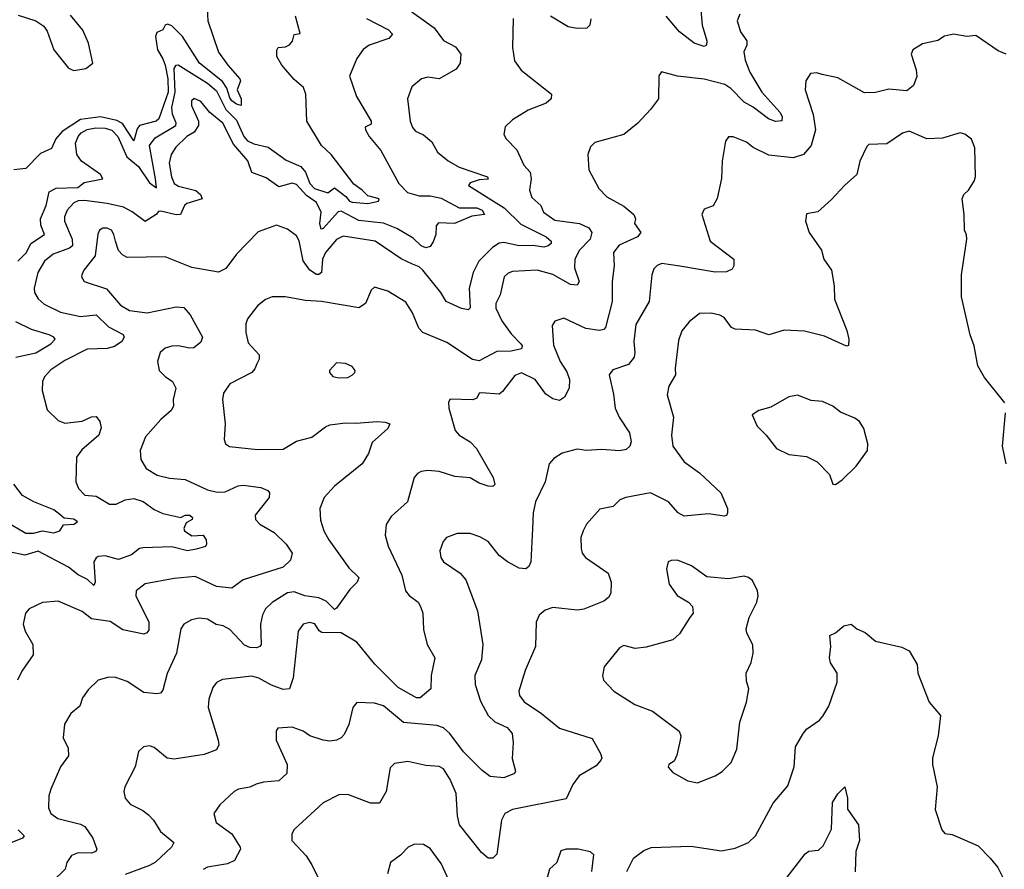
# Model space of a CAD drawing. Extents: x 2133461 to 2293071, y 753526 to 916327.
# Tile 182 of 256: x 2143832 to 2148253, y 860545 to 864360. Entities that reach past the tile are written whole.
import ezdxf

# ---------------------------------------------------------------- set-up
doc = ezdxf.new("R2010")
doc.units = 0

msp = doc.modelspace()

# ---------------------------------------------------------------- linework, layer by layer
at = {"layer": '0CON10XD'}
for points in [[(2144672.5, 864435), (2144676.9, 864355), (2144724.6, 864214.6), (2144766.4, 864155), (2144820, 864095), (2144823.8, 864085), (2144808.8, 864045), (2144825.8, 864005), (2144826, 863974), (2144805, 863980), (2144785, 863995.5), (2144775, 864009.1), (2144761.7, 864051.7), (2144742, 864082), (2144639.4, 864165), (2144563.3, 864285), (2144515, 864331.8), (2144495, 864339.5), (2144484.6, 864335.4), (2144475, 864314), (2144447.2, 864302.8), (2144441.3, 864285), (2144450.3, 864225), (2144475, 864184.8), (2144484.6, 864155), (2144496.4, 864095), (2144499.2, 864035), (2144457, 863915), (2144445, 863903.6), (2144369.3, 863885), (2144359.6, 863870.4), (2144345, 863815.6), (2144294.2, 863894.2), (2144267.4, 863907.4), (2144195, 863923), (2144105, 863911.3), (2144022.7, 863857.3), (2143994.1, 863825), (2143975, 863781.4), (2143925, 863758.8), (2143858.8, 863691.2), (2143805, 863685.2)], [(2146885.4, 864455), (2146896.2, 864335), (2146917.5, 864265), (2146915.5, 864245), (2146905, 864238.9), (2146860.5, 864255), (2146795, 864305.9), (2146735, 864375.4)], [(2143824.2, 863275), (2143862.7, 863315), (2143882.1, 863355), (2143942.7, 863395), (2143927.6, 863437.6), (2143925.3, 863465), (2143950.5, 863525), (2143963.7, 863586.3), (2143995, 863603.2), (2144093.5, 863606.5), (2144121.8, 863628.2), (2144205.6, 863645), (2144194.6, 863665), (2144109.2, 863725), (2144088.8, 863755), (2144082.9, 863805), (2144093.8, 863835), (2144108.5, 863851.5), (2144135, 863866.6), (2144173.3, 863875), (2144215, 863873), (2144245, 863864.1), (2144273, 863835), (2144313.7, 863743.7), (2144365, 863700.7), (2144415, 863627.4), (2144445.8, 863605), (2144441.4, 863645), (2144415.3, 863795), (2144440.1, 863829.9), (2144532.4, 863885), (2144535.2, 863895), (2144518.4, 863935), (2144515.7, 863965), (2144529.4, 864035), (2144525, 864140), (2144533.9, 864156.1), (2144543.4, 864156.6), (2144675, 864074.8), (2144715, 864040), (2144756.8, 863956.8), (2144805, 863908.2), (2144837.8, 863835), (2144855, 863815.3), (2144882.8, 863802.8), (2144948, 863788), (2145028.7, 863728.7), (2145095, 863700.7), (2145115.7, 863675.7), (2145135, 863624.8), (2145155, 863602.6), (2145215, 863581.9), (2145245, 863604.3), (2145295.9, 863565.9), (2145313.4, 863545), (2145325, 863540.3), (2145395.5, 863534.5), (2145442.5, 863545), (2145446, 863555), (2145395, 863568.5), (2145370, 863595), (2145331.5, 863621.5), (2145230, 863755), (2145187.7, 863795), (2145121.1, 863905), (2145116.2, 864025), (2145106, 864055), (2145065, 864091.4), (2145009.2, 864155), (2144986.2, 864195), (2144986.4, 864223.6), (2144992.5, 864235), (2145025, 864238.6), (2145042.9, 864247.1), (2145056.2, 864263.8), (2145065, 864293.3), (2145091.7, 864298.3), (2145070.7, 864375)], [(2143825, 864380), (2143905, 864354.2), (2143940.2, 864330.2), (2143955, 864308.5), (2143985.1, 864225.1), (2144051.5, 864141.5), (2144075, 864132.5), (2144129.2, 864140.8), (2144160, 864165), (2144140.2, 864255), (2144115, 864312.8), (2144060.6, 864380.6)], [(2145565, 864414.4), (2145693.3, 864323.3), (2145735, 864266.7), (2145788.3, 864238.3), (2145812, 864205), (2145809.4, 864165), (2145791.7, 864138.3), (2145715, 864094.6), (2145665, 864102.5), (2145636.2, 864095), (2145592, 864058), (2145572.5, 864005), (2145584.5, 863905), (2145595.4, 863875.4), (2145609.4, 863859.4), (2145645, 863842.2), (2145682.2, 863812.2), (2145708.1, 863765), (2145755.5, 863725.5), (2145805, 863698.1), (2145932.5, 863655), (2145935.7, 863644.3), (2145895, 863640.8), (2145855, 863628.1), (2145847.5, 863615), (2146007.1, 863515), (2146081.4, 863441.4), (2146196.1, 863385), (2146218.6, 863365), (2146218.1, 863355), (2146205, 863343.8), (2146185, 863338.8), (2146135.5, 863345.5), (2146075, 863344.8), (2146005, 863360), (2145984.3, 863355.8), (2145955, 863336.9), (2145894.2, 863275.8), (2145867.9, 863225), (2145849.5, 863155), (2145854.2, 863065.8), (2145845, 863057.5), (2145815, 863063.6), (2145747.5, 863095), (2145722.3, 863135), (2145641.3, 863235), (2145625, 863249.7), (2145595, 863261.8), (2145545, 863286.6), (2145427.5, 863365), (2145285, 863388.5), (2145255, 863373.1), (2145205.3, 863315), (2145192, 863285), (2145187.8, 863225), (2145175, 863215.5), (2145165, 863216.2), (2145135, 863235.9), (2145105, 863277.3), (2145086.5, 863366.5), (2145075, 863390), (2145035, 863420), (2144985, 863438), (2144902.7, 863407.3), (2144805, 863306.7), (2144757.6, 863242.4), (2144725, 863226.5), (2144605, 863247.5), (2144485, 863294.5), (2144315, 863292.7), (2144294, 863304), (2144275, 863324.2), (2144261.8, 863365)], [(2147065.8, 864385), (2147053.1, 864355), (2147067.8, 864305), (2147096.5, 864265), (2147096.4, 864245), (2147083.2, 864215), (2147088.8, 864178.8), (2147110.8, 864125), (2147164.7, 864034.7), (2147244.5, 863945), (2147255.4, 863925), (2147254.3, 863905.7), (2147225, 863903.1), (2147194.4, 863915), (2147125, 863967.5), (2147085, 863989.6), (2147025, 864051.5), (2146998.6, 864068.6), (2146905, 864092.7), (2146785.6, 864105.6), (2146714.1, 864125.9), (2146702.3, 864107.7), (2146700.8, 864005), (2146663.9, 863956.1), (2146607.5, 863895), (2146545, 863844.3), (2146415, 863808), (2146395, 863788.8), (2146382.5, 863755), (2146387.1, 863685), (2146431.7, 863601.7), (2146468, 863565), (2146545, 863522.1), (2146590, 863485), (2146597.5, 863465), (2146592, 863445), (2146620.6, 863405), (2146605.8, 863385), (2146523.1, 863346.9), (2146497.8, 863315), (2146500.9, 863255), (2146492.1, 863185), (2146491.5, 863095), (2146462.3, 862977.7), (2146455, 862969.5), (2146435, 862963.8), (2146373.8, 862973.8), (2146275, 863019.2), (2146235, 863006), (2146222.7, 862987.3), (2146228.7, 862898.7), (2146258.8, 862825), (2146288.9, 862778.9), (2146301.2, 862745), (2146299.1, 862705), (2146277.8, 862665), (2146255, 862649.3), (2146225, 862657.3), (2146195, 862678.8), (2146146.8, 862745), (2146085, 862774), (2146055, 862762.9), (2145999.9, 862690.1), (2145985, 862678.8), (2145905, 862684.2), (2145895, 862683.3), (2145885, 862661.2), (2145866.4, 862653.6), (2145765, 862656.2), (2145758, 862642), (2145759.4, 862615), (2145787.8, 862515), (2145805.7, 862495), (2145855, 862464.5), (2145883.5, 862435), (2145957.1, 862305), (2145965, 862272.5), (2145955.8, 862264.2), (2145935, 862265.8), (2145895, 862278.6), (2145855, 862302.5), (2145785, 862308.9), (2145715, 862331.5), (2145665, 862335.5), (2145635, 862330.6), (2145617.8, 862322.2), (2145602.9, 862305), (2145572.9, 862195), (2145500.5, 862129.5), (2145477.4, 862092.6), (2145473.3, 862045), (2145486.2, 861996.2), (2145547.5, 861865), (2145564.7, 861794.7), (2145580, 861775), (2145620.6, 861745), (2145631.9, 861725), (2145642, 861695), (2145645, 861622.5), (2145661.1, 861555), (2145695.8, 861495), (2145680, 861415), (2145678.6, 861355), (2145630, 861315), (2145614.3, 861315), (2145531, 861361), (2145426, 861466), (2145345, 861564.4), (2145275, 861606.6), (2145188.8, 861608.8), (2145175.9, 861615.9), (2145156.7, 861646.7), (2145135, 861653.1), (2145104.2, 861645), (2145082.2, 861615), (2145059.2, 861405), (2145044, 861355), (2145015, 861351.8), (2144962.1, 861372.1), (2144905, 861403.8), (2144875, 861411.5), (2144742.1, 861397.9), (2144715.5, 861384.5), (2144698.7, 861361.3), (2144681.3, 861308.7), (2144678.5, 861271.5), (2144722.9, 861125), (2144725.8, 861104.2), (2144715, 861081.2), (2144659.7, 861060.3), (2144525, 861040), (2144494.5, 861044.5), (2144435, 861092), (2144415, 861100), (2144387.5, 861095), (2144366.1, 861073.9), (2144350.6, 861005), (2144304.2, 860915), (2144300, 860895), (2144306, 860865), (2144327.4, 860837.4), (2144385, 860809.5), (2144410.2, 860790.2), (2144433.1, 860765), (2144464.2, 860714.2), (2144524.2, 860665), (2144514.3, 860645), (2144442.3, 860577.7), (2144415, 860561.9), (2144305, 860522.3)], [(2146396.8, 864363.2), (2146392, 864335), (2146377.9, 864322.1), (2146335, 864320), (2146295, 864327.5), (2146215, 864375.6)], [(2145388.6, 864365), (2145487.5, 864315), (2145506, 864295), (2145488.8, 864275), (2145401.2, 864245), (2145374.6, 864225.4), (2145345.7, 864185), (2145313.2, 864106.8), (2145344, 864015), (2145410, 863905), (2145409.7, 863890.3), (2145382.9, 863877.1), (2145384.2, 863865), (2145401.5, 863835), (2145453, 863773), (2145533.8, 863623.8), (2145573.8, 863583.8), (2145625, 863568.8), (2145675, 863569.2), (2145725, 863557.9), (2145805, 863514.5), (2145885, 863514.7), (2145908.2, 863505), (2145919.2, 863485), (2145862.2, 863477.8), (2145784.8, 863444.8), (2145712.3, 863447.7), (2145702.3, 863435), (2145700.5, 863395), (2145687.9, 863362.1), (2145675, 863340.9), (2145655.2, 863334.8), (2145634.6, 863344.6), (2145598.4, 863378.4), (2145525, 863422.9), (2145465, 863446.2), (2145355, 863458.6), (2145275, 863500.5), (2145262.3, 863497.7), (2145195, 863422.3), (2145185, 863419.4), (2145178.9, 863445), (2145186, 863495), (2145165, 863539.2), (2145119.9, 863569.9), (2145075, 863620), (2145054.7, 863625.3), (2144995, 863610), (2144939.2, 863649.2), (2144875, 863673.5), (2144856.5, 863726.5), (2144791.5, 863801.5), (2144744.4, 863895), (2144685, 863943.6), (2144645, 863992.9), (2144615, 864005.6), (2144603.9, 863996.1), (2144602.9, 863975), (2144634.6, 863905), (2144634.7, 863885), (2144615, 863855.3), (2144582.2, 863835), (2144532.3, 863787.7), (2144512, 863755), (2144503.2, 863715), (2144513.6, 863655), (2144526.2, 863625), (2144545, 863613.1), (2144622.8, 863592.8), (2144644.5, 863575), (2144650.8, 863555), (2144582.7, 863535), (2144572, 863525), (2144554.1, 863485.9), (2144535, 863483.8), (2144465, 863500), (2144455, 863498.8), (2144444, 863485), (2144395, 863454.4), (2144337.5, 863497.5), (2144297.5, 863517.5), (2144225, 863534.9), (2144122.4, 863547.6), (2144094, 863546), (2144075, 863538), (2144044.7, 863505), (2144032.8, 863475), (2144032.4, 863455), (2144067.5, 863375), (2144068.8, 863345), (2144056, 863334), (2143982.8, 863307.2), (2143943.2, 863275), (2143912.8, 863225), (2143896.2, 863155), (2143898.2, 863135), (2143915, 863106.9), (2143942.3, 863082.3), (2144015, 863046.5), (2144105, 863027.9), (2144175, 863034.7), (2144231.4, 862981.4), (2144296.4, 862946.4), (2144300.8, 862935), (2144290, 862915), (2144258, 862892), (2144225, 862884), (2144135, 862880.2), (2144035, 862829), (2143971.8, 862788.2), (2143943.8, 862756.2), (2143933.8, 862735), (2143933.5, 862695), (2143955, 862608.8), (2144005, 862560), (2144035, 862547.5), (2144113.2, 862556.8), (2144155, 862576.7), (2144175, 862577.5), (2144191.2, 862555), (2144197.3, 862527.3), (2144187.5, 862495), (2144111.1, 862428.9), (2144087.1, 862395), (2144084.3, 862285), (2144095.7, 862255), (2144125, 862224.4), (2144175, 862220), (2144235, 862183.9), (2144265, 862184.3), (2144305, 862204.4), (2144345, 862210.2), (2144386.6, 862196.6), (2144435, 862160.6), (2144475, 862142.7), (2144555, 862124.2), (2144575, 862135.4), (2144595.7, 862135), (2144608.6, 862125), (2144605.8, 862115), (2144578.8, 862101.2), (2144568.9, 862075), (2144571.5, 862065), (2144605, 862041.8), (2144655, 862046), (2144669.4, 862025), (2144670.9, 862005), (2144665.6, 861995), (2144625, 861982.6), (2144585, 861974.5), (2144515, 861992.5), (2144385, 861989.2), (2144370, 861985), (2144333.6, 861956.4), (2144275, 861935.7), (2144215, 861952.7), (2144185, 861949.6), (2144175, 861944.3), (2144164.6, 861925), (2144170.6, 861835), (2144165, 861820), (2144136.3, 861846.3), (2144095, 861867.6), (2144051.8, 861901.8), (2143915, 861973.1), (2143855, 861955.6), (2143785, 861971.1)], [(2146047.5, 864365), (2146044.2, 864235), (2146054, 864175), (2146084, 864134), (2146220, 864025), (2146218, 864005), (2146196.2, 863985), (2146115, 863954.3), (2146045, 863910), (2146011.7, 863878.3), (2146006.2, 863845), (2146016, 863825), (2146064.3, 863775), (2146095, 863706), (2146124.6, 863674.6), (2146128.5, 863645), (2146120.9, 863595), (2146131.5, 863561.5), (2146171.4, 863525), (2146184.4, 863495), (2146235, 863459.5), (2146345, 863444.2), (2146387.5, 863425), (2146401.4, 863405), (2146392.8, 863375), (2146345.4, 863325), (2146324.6, 863285), (2146323.2, 863245), (2146344.5, 863185), (2146335, 863168.5), (2146305, 863170.6), (2146225, 863216.5), (2146155, 863234.6), (2146045, 863229.4), (2146025, 863222.5), (2146007.5, 863205), (2145990, 863125), (2145970.4, 863085), (2145970, 863065), (2145997.4, 863007.4), (2146039.3, 862949.3), (2146082.7, 862905), (2146088.5, 862895), (2146085, 862882.2), (2146038.7, 862871.3), (2145975, 862870.2), (2145895, 862827.5), (2145865, 862833.8), (2145750.2, 862910.2), (2145641.4, 862955), (2145624.7, 862974.7), (2145595, 863043.8), (2145565, 863092), (2145485, 863141.4), (2145425, 863158.8), (2145410, 863145), (2145384.2, 863085), (2145354.5, 863065.5), (2145187.5, 863095), (2145115, 863099.6), (2145024.6, 863115.4), (2144965, 863115.6), (2144935, 863102.9), (2144900, 863075), (2144855, 863016), (2144847.8, 862995), (2144846.9, 862955), (2144858.3, 862908.3), (2144906.9, 862855), (2144906.7, 862835), (2144896.9, 862815), (2144888.3, 862791.7), (2144874.6, 862775.4), (2144776, 862725), (2144746.6, 862683.4), (2144742.2, 862655), (2144754.4, 862545), (2144750, 862475), (2144755.9, 862455.9), (2144774.1, 862444.1), (2144900.2, 862430.2), (2145015, 862431.5), (2145075, 862466.9), (2145144.3, 862485.7), (2145205, 862532.1), (2145225, 862540.8), (2145295, 862550), (2145342.2, 862547.8), (2145435, 862555.6), (2145473.2, 862553.2), (2145493.3, 862545), (2145485, 862524), (2145415, 862462), (2145398.6, 862411.4), (2145370, 862365), (2145245, 862266), (2145199.2, 862215), (2145180, 862165), (2145182.1, 862112.1), (2145197.1, 862065), (2145219.4, 862025), (2145309.1, 861899.1), (2145355.3, 861855), (2145347.8, 861835), (2145315, 861800.9), (2145255, 861716.9), (2145245, 861711.9), (2145208.3, 861748.3), (2145175, 861764.1), (2145112.6, 861772.6), (2145065, 861790.6), (2145035, 861785.8), (2144965, 861742.8), (2144935, 861714.4), (2144922.2, 861687.8), (2144912.9, 861645), (2144916.9, 861555), (2144910.8, 861545), (2144895, 861539.6), (2144865, 861541.6), (2144841, 861551), (2144775, 861621.8), (2144745, 861637.5), (2144714.7, 861644.7), (2144675, 861668.8), (2144637.9, 861672.1), (2144603.3, 861665), (2144568.8, 861645), (2144555.7, 861625), (2144536.7, 861515), (2144494.3, 861424.3), (2144475, 861348.8), (2144463.5, 861336.5), (2144447.7, 861332.3), (2144389.6, 861339.6), (2144315, 861388.9), (2144263.9, 861406.1), (2144231.7, 861408.3), (2144185, 861394), (2144138.7, 861351.3), (2144114.6, 861315.4), (2144102.1, 861277.9), (2144062, 861245), (2144033.4, 861196.6), (2144027.5, 861135), (2144048.9, 861088.9), (2144050.6, 861055), (2144014.5, 861005.5), (2143971.9, 860905), (2143963.3, 860875), (2143960.9, 860820.9), (2143972, 860795), (2144002.6, 860772.6), (2144105, 860747.5), (2144125, 860736.9), (2144160.8, 860685), (2144178.8, 860635), (2144173.3, 860625), (2144155, 860618.1), (2144095, 860618.6), (2144065, 860607.5), (2144043.8, 860575), (2144036.2, 860545), (2143979.3, 860490.7)], [(2148261.2, 864205), (2148225, 864219.4), (2148125, 864288.8), (2148085, 864283.8), (2148025, 864294.2), (2147985, 864285.8), (2147955, 864267.1), (2147885, 864250.8), (2147842.5, 864225), (2147834, 864205), (2147856.9, 864135), (2147860.6, 864105), (2147845, 864064), (2147815, 864040.6), (2147735, 864047.7), (2147675, 864032.9), (2147625, 864032.1), (2147505, 864098.9), (2147434.3, 864114.3), (2147411.7, 864121.7), (2147382.3, 864117.7), (2147362, 864085), (2147358, 864045), (2147394, 863934), (2147404.6, 863865.4), (2147385.5, 863795), (2147351.4, 863755), (2147305, 863739.6), (2147195, 863752.1), (2147125.9, 863785.9), (2147095, 863809.4), (2147035, 863833.8), (2147015, 863833.3), (2147001.2, 863815), (2146986.7, 863725), (2146982.9, 863647.1), (2146963.4, 863556.6), (2146945.7, 863524.3), (2146905, 863508.8), (2146894.2, 863485), (2146932.2, 863365), (2147038, 863285), (2147038.8, 863255), (2147030.3, 863239.7), (2147005, 863228), (2146954.4, 863225.6), (2146796.2, 863253.8), (2146715, 863264.6), (2146694.3, 863255.7), (2146679.5, 863240.5), (2146670.4, 863215), (2146658.8, 863095), (2146598.3, 862991.7), (2146590, 862915), (2146594.5, 862865), (2146590.5, 862845), (2146565, 862811.4), (2146495, 862787.1), (2146479.2, 862765), (2146498.8, 862678.8), (2146505.9, 862615.9), (2146523.8, 862575), (2146570.5, 862505), (2146577.3, 862465), (2146572.2, 862445), (2146555, 862429.6), (2146525, 862424.6), (2146445, 862430), (2146375, 862425.6), (2146335, 862431.4), (2146267, 862413), (2146230.9, 862389.1), (2146209.2, 862365), (2146190.6, 862285), (2146147.3, 862195), (2146137.3, 862145), (2146133.8, 862075), (2146126.7, 861925), (2146118.6, 861905), (2146105, 861894.4), (2146075, 861897.8), (2146022, 861925), (2145984.6, 861954.6), (2145935, 862016.9), (2145898.6, 862038.6), (2145855, 862052.5), (2145796.6, 862053.4), (2145748.8, 862035), (2145732.6, 862017.4), (2145718.6, 861975), (2145722.5, 861945), (2145734.2, 861925), (2145809.2, 861875), (2145835.5, 861845.5), (2145887.1, 861705), (2145911.9, 861555), (2145905.6, 861485), (2145876.2, 861415), (2145877.2, 861375), (2145900.3, 861300.3), (2145935.5, 861235.5), (2145965, 861206.8), (2146021.4, 861181.4), (2146043.1, 861155), (2146047.8, 861115), (2146042.6, 861042.6), (2146058.8, 860985), (2146053.3, 860975), (2146005, 860955.9), (2145945, 860961.1), (2145908.5, 860988.5), (2145825, 861071.8), (2145762.9, 861155), (2145735, 861179.7), (2145705, 861191.2), (2145555, 861204.6), (2145465, 861278.8), (2145425, 861291.1), (2145346.1, 861293.9), (2145328.3, 861271.7), (2145310, 861195), (2145289.3, 861150.7), (2145275.4, 861134.6), (2145255, 861124.4), (2145225, 861120.6), (2145195, 861125.6), (2145135, 861144.4), (2145105, 861165.6), (2145055, 861183.1), (2144990.8, 861179.2), (2144983.9, 861166.1), (2144983.8, 861125), (2145032.5, 861015), (2145032, 860975), (2144995, 860942.5), (2144927, 860937), (2144893, 860927), (2144865, 860914.5), (2144815, 860905.5), (2144795, 860894.4), (2144730, 860835), (2144704, 860795), (2144713.8, 860755), (2144785, 860704.3), (2144821.4, 860645), (2144822.9, 860635), (2144795.8, 860585), (2144765, 860569.1), (2144675.4, 860554.6), (2144655.3, 860544.7)], [(2148164, 862754), (2148134, 862805), (2148118, 862895), (2148100, 862945), (2148060, 863115), (2148060.8, 863215), (2148084, 863375), (2148083.8, 863393.8), (2148074, 863415), (2148072.9, 863485), (2148063.3, 863555), (2148070.9, 863575), (2148091.9, 863595), (2148116.9, 863635), (2148123.1, 863655), (2148120.6, 863785), (2148105, 863823.8), (2148075.7, 863845.7), (2148055, 863852), (2147975, 863828.6), (2147905, 863825.6), (2147825, 863858.9), (2147795, 863850.6), (2147725, 863801.9), (2147645, 863798.8), (2147635, 863790), (2147604.6, 863725.4), (2147590, 863665), (2147535, 863616), (2147477.6, 863552.4), (2147415, 863497.5), (2147365, 863487.5), (2147360, 863455), (2147376, 863405), (2147432, 863325), (2147442.9, 863285), (2147476.9, 863235), (2147488.5, 863165), (2147490.5, 863105), (2147545.5, 862965), (2147554.1, 862925.9), (2147553.3, 862896.7), (2147545, 862894), (2147445, 862939.4), (2147355, 862961.5), (2147264.5, 862965.5), (2147195, 862945.6), (2147135.4, 862965.4), (2147045, 862970), (2147028.2, 862978.2), (2146995, 863022.5), (2146975, 863032.9), (2146937.3, 863042.7), (2146885, 863040), (2146837.4, 863002.6), (2146805, 862963.3), (2146790.7, 862919.3), (2146775.7, 862794.3), (2146776.9, 862765), (2146747.1, 862715), (2146739.2, 862675), (2146768.1, 862575), (2146757.8, 862495), (2146764.4, 862445), (2146815, 862374.4), (2146884.6, 862324.6), (2146980, 862235), (2147010, 862165), (2147010, 862145), (2147005.8, 862134.2), (2146995, 862130), (2146925, 862141.2), (2146815, 862130), (2146788.6, 862145), (2146745, 862194.5), (2146664.4, 862235.6), (2146553.3, 862215), (2146526.4, 862203.6), (2146496.2, 862173.8), (2146437.4, 862162.6), (2146377.5, 862095), (2146361.4, 862065), (2146351.4, 862035), (2146353.1, 861985), (2146358.1, 861965), (2146372.9, 861945), (2146474.2, 861875), (2146488, 861835), (2146486.2, 861785), (2146476, 861765), (2146455, 861749.4), (2146365, 861713.3), (2146335, 861708.9), (2146225, 861721.1), (2146191.3, 861708.7), (2146164.3, 861685.7), (2146150.8, 861655), (2146148.1, 861545), (2146101.9, 861438.1), (2146073.1, 861345), (2146075.7, 861325), (2146096.4, 861296.4), (2146174.5, 861244.5), (2146255, 861178.1), (2146401.7, 861131.7), (2146440, 861065), (2146446, 861045), (2146442, 861035), (2146419.8, 861010.2), (2146344.4, 860965), (2146315, 860926), (2146285, 860861.4), (2146045, 860813.8), (2146010.6, 860795), (2145994.6, 860765), (2145975, 860613.3), (2145955.6, 860594.4), (2145935, 860595.7), (2145905, 860620.6), (2145806.8, 860745), (2145797.3, 860785), (2145791.8, 860885), (2145765, 860948), (2145735, 860996), (2145715, 861007.1), (2145655, 861010.8), (2145575, 861028.6), (2145515, 861019.4), (2145495, 861000), (2145478.1, 860895), (2145447.6, 860842.4), (2145407.3, 860842.7), (2145305, 860881.1), (2145265, 860880), (2145195, 860842.9), (2145065, 860723.3), (2145054, 860705), (2145054.3, 860674.3), (2145117.5, 860605), (2145144.4, 860564.4), (2145177, 860497)], [(2144261.8, 863365), (2144255.3, 863395.3), (2144244, 863415), (2144225, 863424.4), (2144205, 863423.1), (2144190.8, 863415), (2144182.8, 863397.2), (2144170.6, 863299.4), (2144120, 863235), (2144110.8, 863215), (2144110, 863205), (2144121.2, 863185), (2144221.6, 863151.6), (2144285, 863078.8), (2144325, 863054), (2144405, 863044.3), (2144535, 863070.7), (2144568.2, 863068.2), (2144597.8, 863035), (2144652.5, 862935), (2144645, 862911.2), (2144613.2, 862886.8), (2144595, 862884.4), (2144545, 862895.5), (2144515, 862893.3), (2144485, 862884.3), (2144462.9, 862865), (2144450, 862825), (2144458.6, 862785), (2144485, 862757.1), (2144517.5, 862735), (2144532.5, 862705), (2144521.4, 862655), (2144522.5, 862625), (2144512.5, 862605), (2144465, 862564.2), (2144397.5, 862487.5), (2144372.9, 862425), (2144375.8, 862385), (2144399.2, 862345), (2144448.8, 862315), (2144505, 862301.5), (2144575, 862295.5), (2144675, 862249.3), (2144718.5, 862238.5), (2144755, 862239.4), (2144813.6, 862266.4), (2144835, 862270.4), (2144915, 862260), (2144945.8, 862245.8), (2144953.8, 862235), (2144952, 862215), (2144888.8, 862135), (2144890.8, 862115), (2144910.8, 862095), (2144975, 862057.9), (2145028.2, 862005), (2145055.7, 861965), (2145047.2, 861932.8), (2145015, 861902.2), (2144835, 861844.3), (2144785, 861806.9), (2144715, 861814.4), (2144619.3, 861859.3), (2144525, 861851.5), (2144395, 861826.4), (2144354.2, 861795), (2144353.4, 861773.4), (2144412.5, 861655), (2144411.1, 861618.9), (2144403.4, 861606.6), (2144389.4, 861600.6), (2144295, 861620.7), (2144238.3, 861658.3), (2144155, 861670), (2144112.7, 861702.7), (2144005, 861748.6), (2143935, 861742.9), (2143874, 861715), (2143857.5, 861695), (2143847.1, 861645), (2143856.7, 861615), (2143891.4, 861555), (2143892.7, 861507.3), (2143841.4, 861435), (2143821.9, 861395)], [(2143814.5, 862845), (2143905, 862863.5), (2143972.5, 862905), (2143990.8, 862925), (2143985.8, 862935), (2143965, 862944.4), (2143885, 862969.3), (2143815, 863003.1)], [(2145265, 862752), (2145305, 862754), (2145326.7, 862765), (2145336.7, 862775), (2145337.5, 862785), (2145325, 862803.3), (2145295, 862816.7), (2145255, 862818.8), (2145222.5, 862785), (2145222.5, 862775), (2145238.3, 862758.3), (2145265, 862752)], [(2148255, 862640), (2148164, 862754)], [(2147495, 862273.3), (2147525, 862293.8), (2147588, 862355), (2147638, 862425), (2147640, 862455), (2147622, 862525), (2147603.3, 862555), (2147581.2, 862571.2), (2147517.9, 862597.9), (2147483.3, 862625), (2147436.7, 862645), (2147385, 862650), (2147325, 862673.8), (2147285, 862666), (2147205, 862620), (2147150, 862605), (2147120, 862585), (2147143.3, 862535), (2147183.3, 862495), (2147230, 862435), (2147285, 862407.5), (2147365, 862398), (2147412.5, 862375), (2147468.3, 862318.3), (2147482.5, 862275), (2147495, 862273.3)], [(2148260.8, 862365), (2148244.3, 862444.3), (2148258.1, 862595)], [(2143768.3, 862108.3), (2143858.8, 862055), (2143893.6, 862053.6), (2143935, 862065.5), (2143985, 862056), (2144012.5, 862065), (2144028.3, 862091.7), (2144075.5, 862094.5), (2144092, 862105), (2144075, 862117.9), (2144032, 862122), (2144011.7, 862138.3), (2143985, 862159.2), (2143895, 862194.5), (2143845, 862223.3), (2143806, 862275)], [(2146875, 860934), (2146955, 860964.2), (2146985.5, 860984.5), (2147027.1, 861025), (2147052.2, 861085), (2147065.8, 861205), (2147095.6, 861295), (2147106, 861355), (2147095, 861390), (2147093.1, 861425), (2147116.5, 861473.5), (2147125.4, 861515), (2147123.6, 861553.6), (2147096.2, 861605), (2147093.8, 861625), (2147107.5, 861675), (2147142, 861745), (2147147.7, 861772.3), (2147144, 861795), (2147122.5, 861842.5), (2147105, 861856), (2147085, 861860.8), (2147015, 861850), (2146917.8, 861857.8), (2146848, 861908), (2146785, 861932.5), (2146757.7, 861932.3), (2146744.2, 861925.8), (2146736.1, 861893.9), (2146748.6, 861825), (2146784, 861775), (2146835, 861744.2), (2146852.5, 861725), (2146856, 861695), (2146841.2, 861675), (2146795, 861602), (2146765, 861575.6), (2146645, 861543.1), (2146595, 861537.1), (2146545, 861549.2), (2146525, 861540), (2146455.8, 861454.2), (2146448, 861415), (2146453.8, 861395), (2146500, 861345), (2146593.8, 861285), (2146673.8, 861255), (2146793.3, 861165), (2146800, 861145), (2146798, 861125), (2146782.3, 861057.7), (2146770, 861030), (2146746.7, 861015), (2146744.2, 861004.2), (2146765, 860980), (2146832.3, 860942.3), (2146875, 860934)], [(2146558.7, 860535), (2146587.9, 860595), (2146635, 860629.2), (2146667, 860643), (2146845, 860649.4), (2146982.3, 860627.7), (2147045, 860640), (2147105, 860665.7), (2147135, 860695.8), (2147215, 860842.5), (2147280.3, 860919.7), (2147310, 861005), (2147315.5, 861094.5), (2147348.7, 861151.3), (2147365, 861174), (2147423.3, 861215), (2147437.3, 861232.7), (2147465, 861277.5), (2147503.1, 861385), (2147502.5, 861425), (2147472.1, 861472.1), (2147467.5, 861495), (2147473.3, 861545), (2147470, 861595), (2147495, 861607.5), (2147531.7, 861638.3), (2147565, 861646.2), (2147590, 861625), (2147627.9, 861607.9), (2147675, 861569.2), (2147792.7, 861542.7), (2147825.8, 861525.8), (2147861.2, 861465), (2147864.4, 861425), (2147916, 861296), (2147966, 861235), (2147955.5, 861144.5), (2147930, 861045), (2147930, 861015), (2147951.2, 860915), (2147943, 860813), (2147972.7, 860722.7), (2147986.4, 860706.4), (2148018.3, 860701.7), (2148135, 860650.8), (2148189.2, 860595), (2148223.2, 860553.2), (2148248.2, 860505)], [(2147257.8, 860485), (2147358, 860615), (2147375, 860627.1), (2147418.7, 860631.3), (2147440.2, 860649.8), (2147477.3, 860725), (2147481.2, 860845), (2147505, 860883.3), (2147537.5, 860915), (2147548.9, 860865), (2147548.6, 860815), (2147598.6, 860745), (2147603.3, 860675), (2147585.6, 860625), (2147583.2, 860533.2)], [(2143825, 860722.4), (2143851.5, 860695), (2143845.3, 860684.7), (2143781.2, 860658.8)], [(2145776.8, 860456.8), (2145725, 860571.2), (2145675, 860638), (2145645, 860657.1), (2145605, 860657.5), (2145576.7, 860645), (2145541.9, 860608.1), (2145496.2, 860575), (2145483.3, 860525)], [(2146400.8, 860535), (2146409.3, 860609.3), (2146395, 860623.3), (2146340, 860635), (2146285, 860636), (2146262.3, 860627.7), (2146244.4, 860575.6), (2146211.2, 860545), (2146191.4, 860475)]]:
    msp.add_lwpolyline(points, dxfattribs=at)

doc.saveas('drawing.dxf')
